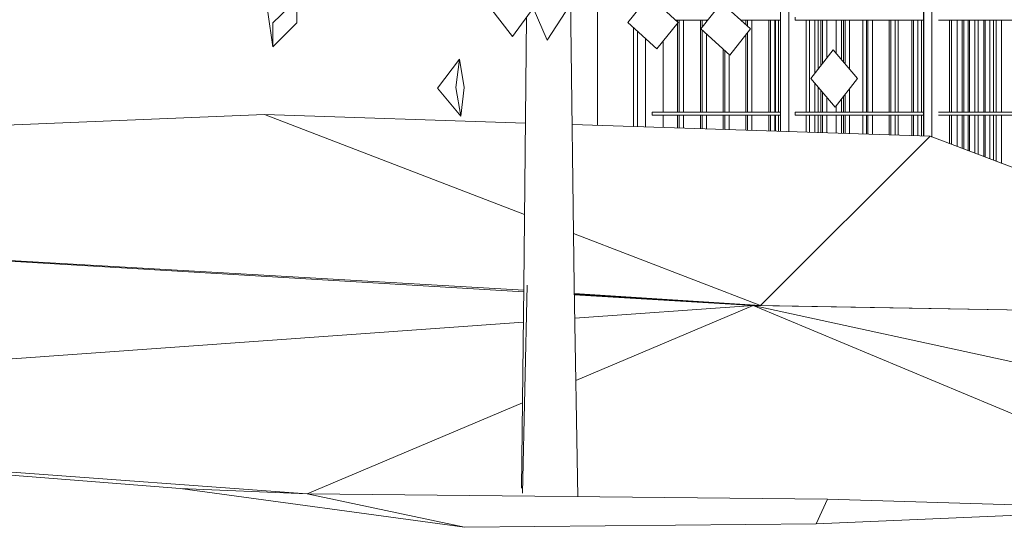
# Model space of a CAD drawing. Extents: x 169645 to 508157, y -5167 to 165945.
# Tile 2 of 130: x 260824 to 264434, y 4047 to 5907. Entities that reach past the tile are written whole.
import ezdxf

# ---------------------------------------------------------------- set-up
doc = ezdxf.new("R2010")
doc.units = 0
doc.header["$MEASUREMENT"] = 0
for name, color, linetype in [('Maillage', 7, 'Continuous'), ('Murs Périphériques', 7, 'Continuous'), ('Plomberie Sanitaire', 7, 'Continuous'), ('Végétation', 7, 'Continuous')]:
    doc.layers.add(name, color=color, linetype=linetype)

msp = doc.modelspace()

# ---------------------------------------------------------------- linework, layer by layer
at = {"layer": 'Maillage', "linetype": 'Continuous', "lineweight": 20}
for p, q in [((258882.3, 5440.9), (261722, 5560)), ((261722, 5560), (262678.6, 5528.6)), ((262675.4, 5193.1), (261722, 5560)), ((262849.4, 5523), (264161.8, 5480)), ((264161.8, 5480), (263540.8, 4860)), ((264161.8, 5480), (265907.1, 4820)), ((258882.3, 5136.1), (262672.7, 4915.9)), ((262672.6, 4910.1), (258882.3, 5136.1)), ((263540.8, 4860), (262854.5, 5124.1)), ((262857.5, 4904), (263540.8, 4860)), ((262857.6, 4901.3), (263540.8, 4860)), ((262857.6, 4899.7), (263512.9, 4860)), ((263512.9, 4860), (262857.6, 4899.1)), ((262859.2, 4813.1), (263512.9, 4860)), ((263512.9, 4860), (262863.3, 4585.8)), ((263540.8, 4860), (263512.9, 4860)), ((263512.9, 4860), (265907.1, 4820)), ((263512.9, 4860), (265325.2, 4103.1)), ((263512.9, 4860), (265907.1, 4340)), ((263540.8, 4860), (265907.1, 4820)), ((258882.3, 4527.6), (262671.4, 4799.6)), ((262667.9, 4503.3), (261878.4, 4170)), ((259164.8, 4369.8), (261878.4, 4170)), ((261412.2, 4189), (261878.4, 4170)), ((261878.4, 4170), (262455.4, 4047.5)), ((263786.4, 4150), (261878.4, 4170)), ((263786.4, 4150), (263744, 4060.5)), ((263786.4, 4150), (264991.8, 4113.7))]:
    msp.add_line(p, q, dxfattribs=at)
at = {"layer": 'Maillage', "linetype": 'Continuous', "lineweight": 9}
for p, q in [((261412.2, 4189), (259164.8, 4369.8)), ((262455.4, 4047.5), (261412.2, 4189)), ((263744, 4060.5), (264991.8, 4113.7)), ((262455.4, 4047.5), (263744, 4060.5))]:
    msp.add_line(p, q, dxfattribs=at)
at = {"layer": 'Murs Périphériques', "linetype": 'Continuous', "lineweight": 20}
for p, q in [((262942.8, 5520), (262942.8, 6026.6)), ((263594.9, 5906), (263594.9, 5568)), ((263605.8, 5906), (263605.8, 5568)), ((263720.1, 5906), (263720.1, 5568)), ((263739.6, 5906), (263739.6, 5710.8)), ((263752.3, 5727), (263752.3, 5906)), ((263817.8, 5906), (263817.8, 5784.1)), ((263837.3, 5906), (263837.3, 5761.2)), ((263915.5, 5906), (263915.5, 5568)), ((264045.5, 5568), (264045.5, 5906)), ((264130.6, 5906), (264130.6, 5568)), ((264241, 5568), (264241, 5906)), ((264261.8, 5568), (264261.8, 5906)), ((264306.5, 5906), (264306.5, 5568)), ((264326.1, 5906), (264326.1, 5568)), ((264338.7, 5568), (264338.7, 5906)), ((264394, 5568), (264394, 5906)), ((264404.3, 5906), (264404.3, 5568)), ((264423.8, 5906), (264423.8, 5568)), ((263075.1, 5515.6), (263075.1, 5877.9)), ((263739.6, 5673.9), (263739.6, 5568)), ((263752.3, 5568), (263752.3, 5659)), ((263837.3, 5616.2), (263837.3, 5568)), ((263817.8, 5591.3), (263817.8, 5568)), ((263594.9, 5558), (263594.9, 5498.6)), ((263605.8, 5558), (263605.8, 5498.2)), ((263720.1, 5558), (263720.1, 5494.5)), ((263739.6, 5558), (263739.6, 5493.8)), ((263752.3, 5493.4), (263752.3, 5558)), ((263817.8, 5558), (263817.8, 5491.3)), ((263837.3, 5558), (263837.3, 5490.6)), ((263915.5, 5558), (263915.5, 5488.1)), ((264045.5, 5483.8), (264045.5, 5558)), ((264130.6, 5558), (264130.6, 5481)), ((264241, 5450.1), (264241, 5558)), ((264261.8, 5442.2), (264261.8, 5558)), ((264306.5, 5558), (264306.5, 5425.3)), ((264326.1, 5558), (264326.1, 5417.9)), ((264338.7, 5413.1), (264338.7, 5558)), ((264394, 5392.2), (264394, 5558)), ((264404.3, 5558), (264404.3, 5388.3)), ((264423.8, 5558), (264423.8, 5380.9))]:
    msp.add_line(p, q, dxfattribs=at)
at = {"layer": 'Plomberie Sanitaire', "linetype": 'Continuous', "lineweight": 20}
for p, q in [((264138, 6438.7), (264138, 5480.8)), ((264139, 6439.5), (264139, 5480.7)), ((263613.9, 6287.8), (263613.9, 5498)), ((264168, 5477.7), (264168, 6175.8)), ((264169, 5477.3), (264169, 6174)), ((263643.9, 5497), (263643.9, 6119.7)), ((263228.3, 5906), (263347.5, 5906)), ((263236.3, 5906), (263236.3, 5898.6)), ((263236.3, 5895.6), (263236.3, 5568)), ((263242.3, 5568), (263242.3, 5906)), ((263258.3, 5568), (263258.3, 5906)), ((263319.9, 5906), (263319.9, 5568)), ((263325.9, 5878.5), (263325.9, 5906)), ((263341.9, 5898.9), (263341.9, 5906)), ((263466.8, 5906), (263613.9, 5906)), ((263486.9, 5906), (263486.9, 5887.9)), ((263492.9, 5882.5), (263492.9, 5906)), ((263508.9, 5568), (263508.9, 5906)), ((263570.4, 5906), (263570.4, 5568)), ((263576.4, 5568), (263576.4, 5906)), ((263592.4, 5568), (263592.4, 5906)), ((263667.9, 5916), (263667.9, 5906)), ((263667.9, 5906), (264138, 5906)), ((263707.9, 5568), (263707.9, 5906)), ((263761.4, 5906), (263761.4, 5738.6)), ((263767.4, 5746.3), (263767.4, 5906)), ((263783.4, 5766.7), (263783.4, 5906)), ((263844.9, 5906), (263844.9, 5752.2)), ((263850.9, 5745.2), (263850.9, 5906)), ((263866.9, 5726.4), (263866.9, 5906)), ((263928.4, 5906), (263928.4, 5568)), ((263934.4, 5568), (263934.4, 5906)), ((263950.4, 5568), (263950.4, 5906)), ((264012, 5906), (264012, 5568)), ((264018, 5568), (264018, 5906)), ((264034, 5568), (264034, 5906)), ((264095.5, 5906), (264095.5, 5568)), ((264101.5, 5568), (264101.5, 5906)), ((264117.5, 5568), (264117.5, 5906)), ((264192.9, 5906), (265023.2, 5906)), ((264233, 5568), (264233, 5906)), ((264280.3, 5906), (264280.3, 5568)), ((264286.3, 5568), (264286.3, 5906)), ((264302.3, 5568), (264302.3, 5906)), ((264358.6, 5906), (264358.6, 5568)), ((264364.6, 5568), (264364.6, 5906)), ((264380.6, 5568), (264380.6, 5906)), ((263088.8, 5865.2), (263088.8, 5515.2)), ((263325.9, 5568), (263325.9, 5869.4)), ((263341.9, 5568), (263341.9, 5855)), ((263486.9, 5852.5), (263486.9, 5568)), ((263492.9, 5568), (263492.9, 5860.2)), ((263118.8, 5514.2), (263118.8, 5837.6)), ((263182.8, 5568), (263182.8, 5829.1)), ((263403.4, 5799.4), (263403.4, 5568)), ((263409.4, 5568), (263409.4, 5794)), ((263425.4, 5568), (263425.4, 5779.6)), ((263761.4, 5648.3), (263761.4, 5568)), ((263767.4, 5568), (263767.4, 5641.2)), ((263850.9, 5568), (263850.9, 5633.5)), ((263866.9, 5568), (263866.9, 5653.9)), ((263783.4, 5568), (263783.4, 5622.4)), ((263844.9, 5625.9), (263844.9, 5568)), ((263613.9, 5568), (263142.8, 5568)), ((263142.8, 5568), (263142.8, 5558)), ((264138, 5568), (263667.9, 5568)), ((263667.9, 5568), (263667.9, 5558)), ((265023.2, 5568), (264192.9, 5568)), ((263142.8, 5558), (263613.9, 5558)), ((263182.8, 5512.1), (263182.8, 5558)), ((263236.3, 5558), (263236.3, 5510.3)), ((263242.3, 5510.1), (263242.3, 5558)), ((263258.3, 5509.6), (263258.3, 5558)), ((263319.9, 5558), (263319.9, 5507.6)), ((263325.9, 5507.4), (263325.9, 5558)), ((263341.9, 5506.9), (263341.9, 5558)), ((263403.4, 5558), (263403.4, 5504.9)), ((263409.4, 5504.7), (263409.4, 5558)), ((263425.4, 5504.1), (263425.4, 5558)), ((263486.9, 5558), (263486.9, 5502.1)), ((263492.9, 5501.9), (263492.9, 5558)), ((263508.9, 5501.4), (263508.9, 5558)), ((263570.4, 5558), (263570.4, 5499.4)), ((263576.4, 5499.2), (263576.4, 5558)), ((263592.4, 5498.7), (263592.4, 5558)), ((263667.9, 5558), (264138, 5558)), ((263707.9, 5494.9), (263707.9, 5558)), ((263761.4, 5558), (263761.4, 5493.1)), ((263767.4, 5492.9), (263767.4, 5558)), ((263783.4, 5492.4), (263783.4, 5558)), ((263844.9, 5558), (263844.9, 5490.4)), ((263850.9, 5490.2), (263850.9, 5558)), ((263866.9, 5489.7), (263866.9, 5558)), ((263928.4, 5558), (263928.4, 5487.7)), ((263934.4, 5487.5), (263934.4, 5558)), ((263950.4, 5486.9), (263950.4, 5558)), ((264012, 5558), (264012, 5484.9)), ((264018, 5484.7), (264018, 5558)), ((264034, 5484.2), (264034, 5558)), ((264095.5, 5558), (264095.5, 5482.2)), ((264101.5, 5482), (264101.5, 5558)), ((264117.5, 5481.5), (264117.5, 5558)), ((264192.9, 5558), (265023.2, 5558)), ((264233, 5453.1), (264233, 5558)), ((264280.3, 5558), (264280.3, 5435.2)), ((264286.3, 5432.9), (264286.3, 5558)), ((264302.3, 5426.9), (264302.3, 5558)), ((264358.6, 5558), (264358.6, 5405.6)), ((264364.6, 5403.3), (264364.6, 5558)), ((264380.6, 5397.3), (264380.6, 5558))]:
    msp.add_line(p, q, dxfattribs=at)
at = {"layer": 'Végétation', "linetype": 'Continuous', "lineweight": 20}
for p, q in [((262857, 4933.9), (262839.7, 6286.9)), ((263053.9, 5897.3), (263132.1, 5994.5)), ((263237.8, 5897.3), (263132.1, 5994.5)), ((261752.6, 5895.5), (261840.9, 5982.8)), ((261840.8, 5895.5), (261840.9, 5982.8)), ((263321.7, 5873.2), (263397, 5969)), ((263503.1, 5873.2), (263397, 5969)), ((261752.5, 5808.3), (261734, 5934.9)), ((262630.7, 5845.6), (262546.8, 5954.5)), ((262630.7, 5845.6), (262710.1, 5954.5)), ((262758.5, 5832), (262707.2, 5950.5)), ((262758.5, 5832), (262827, 5937.5)), ((261752.5, 5808.3), (261752.6, 5895.5)), ((261752.5, 5808.3), (261840.8, 5895.5)), ((262672.9, 4929.5), (262682.3, 5916.4)), ((263159.6, 5800.1), (263053.9, 5897.3)), ((263159.6, 5800.1), (263237.8, 5897.3)), ((263427.8, 5777.4), (263321.7, 5873.2)), ((263427.8, 5777.4), (263503.1, 5873.2)), ((263724.6, 5691.6), (263807, 5796.8)), ((263896.5, 5691.6), (263807, 5796.8)), ((262355.9, 5656.4), (262436.1, 5762.8)), ((262423.2, 5658.4), (262436.1, 5762.8)), ((262453.9, 5658.4), (262436.1, 5762.8)), ((263814, 5586.5), (263724.6, 5691.6)), ((263814, 5586.5), (263896.5, 5691.6)), ((262441, 5553.9), (262355.9, 5656.4)), ((262441, 5553.9), (262423.2, 5658.4)), ((262441, 5553.9), (262453.9, 5658.4)), ((262664.3, 4190.9), (262672.9, 4929.5)), ((262667.6, 4172), (262685.1, 4935)), ((262871.1, 4159.6), (262857, 4933.9))]:
    msp.add_line(p, q, dxfattribs=at)

doc.saveas('drawing.dxf')
